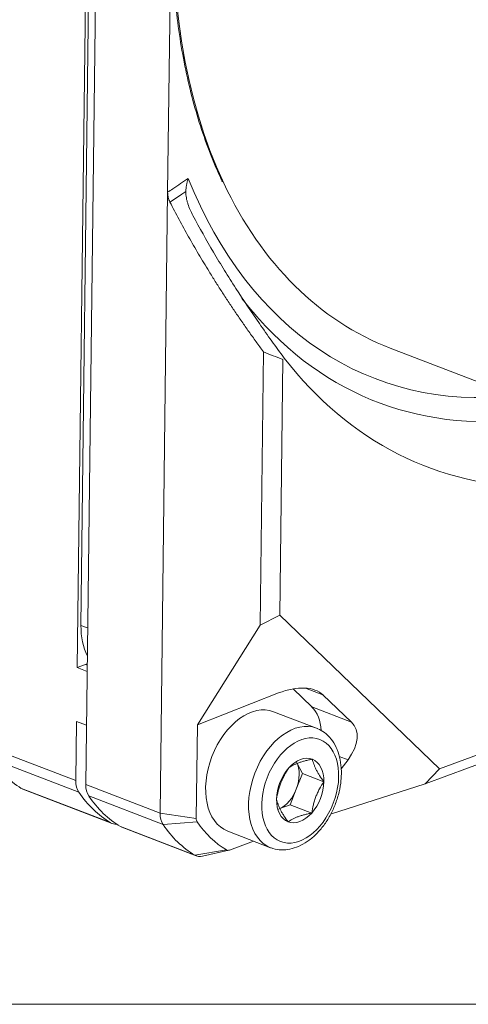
# Model space of a CAD drawing. Header units: millimetres. Extents: x 4 to 836, y 3 to 589.
# Tile 7 of 94: x 209 to 228, y 100 to 142. Entities that reach past the tile are written whole.
import ezdxf

# ---------------------------------------------------------------- set-up
doc = ezdxf.new("R2010")
doc.units = ezdxf.units.MM
doc.layers.add('1', color=7, linetype='Continuous', true_color=0xffffff)
doc.layers.add('2', color=7, linetype='Continuous', true_color=0xffffff)

msp = doc.modelspace()

# ---------------------------------------------------------------- linework, layer by layer
at = {"layer": '1', "color": 9, "linetype": 'Continuous', "lineweight": 18}
for p, q in [((212.916, 185.855), (211.98, 109.464)), ((211.614, 114.488), (212.43, 181.159)), ((215.503, 134.911), (215.785, 157.949)), ((215.176, 108.235), (215.503, 134.911)), ((219.476, 116.305), (219.62, 128.058)), ((220.453, 127.728), (220.319, 116.744)), ((220.319, 116.744), (219.476, 116.305)), ((220.319, 116.744), (227.193, 110.14)), ((216.783, 112.028), (219.476, 116.305)), ((211.966, 114.618), (211.614, 114.488)), ((212.04, 114.324), (211.614, 114.488)), ((221.706, 112.793), (220.895, 113.572)), ((216.783, 112.028), (220.273, 113.395)), ((222.182, 113.315), (223.407, 112.139)), ((211.554, 109.628), (211.585, 112.173)), ((212.011, 112.009), (211.585, 112.173)), ((216.783, 112.028), (216.734, 108.007)), ((227.193, 110.14), (231.357, 111.683)), ((231.021, 111.138), (226.571, 109.489)), ((223.258, 110.527), (222.966, 110.134)), ((226.571, 109.489), (227.193, 110.14)), ((209.277, 109.265), (213.112, 107.79)), ((226.571, 109.489), (222.51, 108.19)), ((213.538, 107.626), (216.734, 106.397)), ((217.004, 106.381), (218.132, 106.635)), ((218.155, 106.642), (219.198, 107.029))]:
    msp.add_line(p, q, dxfattribs=at)
at = {"layer": '1', "color": 251, "linetype": 'Continuous', "lineweight": 18}
for p, q in [((212.548, 179.451), (211.775, 116.299)), ((172.88, 100.016), (308.295, 100.016))]:
    msp.add_line(p, q, dxfattribs=at)
at = {"layer": '1', "color": 27, "linetype": 'Continuous', "lineweight": 18}
msp.add_line((225.076, 128.21), (238.077, 123.21), dxfattribs=at)
at = {"layer": '1', "color": 251, "linetype": 'Continuous', "lineweight": 13}
msp.add_line((212.063, 116.189), (211.775, 116.299), dxfattribs=at)
at = {"layer": '1', "color": 9, "linetype": 'Continuous', "lineweight": 13}
for p, q in [((212.043, 114.589), (211.966, 114.618)), ((222.182, 113.315), (221.431, 113.604)), ((221.706, 112.793), (223.407, 112.139)), ((207.719, 111.103), (211.554, 109.628)), ((211.683, 109.132), (207.848, 110.607)), ((223.258, 110.527), (222.883, 110.672)), ((209.211, 109.297), (213.046, 107.822)), ((211.98, 109.464), (215.176, 108.235)), ((215.305, 107.739), (212.109, 108.968)), ((215.176, 108.235), (216.734, 108.007)), ((213.472, 107.658), (216.668, 106.429)), ((215.305, 107.739), (216.773, 107.858)), ((216.668, 106.429), (218.031, 106.65))]:
    msp.add_line(p, q, dxfattribs=at)
at = {"layer": '1', "color": 27, "linetype": 'Continuous', "lineweight": 13}
msp.add_ellipse((234.768, 153.41), major_axis=(9.692, 25.201), ratio=0.648836, start_param=1.450378, end_param=2.586358, dxfattribs=at)
at = {"layer": '1', "color": 9, "linetype": 'Continuous', "lineweight": 13}
for centre, major_axis, start_param, end_param in [((234.649, 153.469), (10.218, 26.569), 2.530574, 3.462666), ((235.059, 153.311), (-10.544, -27.415), 5.98163, 6.686879)]:
    msp.add_ellipse(centre, major_axis=major_axis, ratio=0.648836, start_param=start_param, end_param=end_param, dxfattribs=at)
at = {"layer": '1', "color": 27, "linetype": 'Continuous', "lineweight": 18}
for centre, major_axis, start_param, end_param in [((234.768, 153.41), (9.692, 25.201), 2.586358, 3.141635), ((220.279, 109.56), (-0.449, -1.167), 0.590383, 1.566159)]:
    msp.add_ellipse(centre, major_axis=major_axis, ratio=0.648836, start_param=start_param, end_param=end_param, dxfattribs=at)
at = {"layer": '1', "color": 9, "linetype": 'Continuous', "lineweight": 18}
for centre, major_axis, ratio, start_param, end_param in [((235.059, 153.311), (-10.544, -27.415), 0.648836, 5.905522, 5.98163), ((237.845, 152.24), (-11.2, -29.122), 0.648836, 5.909379, 6.524573), ((211.96, 114.156), (-0.179, -0.467), 0.648836, 3.436666, 3.660554), ((220.351, 111.952), (1.956, 1.21), 0.578307, 0.147516, 1.264714), ((220.695, 111.114), (0.718, 1.867), 0.648836, 5.307921, 6.016748), ((221.575, 110.776), (1.956, 1.21), 0.578307, 5.313503, 6.430701), ((213.052, 117.455), (-3.249, -8.447), 0.648836, 5.862324, 6.171173), ((212.258, 109.888), (0.359, 0.933), 0.648836, 2.089757, 2.720731), ((209.636, 110.198), (-0.359, -0.933), 0.648836, 6.171173, 6.28319), ((212.684, 109.725), (-0.359, -0.933), 0.648836, 5.23135, 5.862324), ((216.887, 115.98), (3.249, 8.447), 0.648836, 2.720731, 3.02958), ((217.313, 115.816), (-3.249, -8.447), 0.648836, 5.862324, 6.171173), ((215.88, 108.495), (-0.359, -0.933), 0.648836, 5.23135, 5.862324), ((216.945, 108.086), (0.108, 0.281), 0.648836, 2.089757, 2.720731), ((213.471, 108.723), (0.359, 0.933), 0.648836, 3.02958, 3.441369), ((213.897, 108.56), (-0.359, -0.933), 0.648836, 6.171173, 6.28319), ((220.509, 114.587), (-3.249, -8.447), 0.648836, 5.862324, 6.171173), ((221.575, 114.178), (2.998, 7.794), 0.648836, 2.720731, 3.02958), ((218.158, 106.921), (0.108, 0.281), 0.648836, 3.02958, 3.660554), ((217.093, 107.33), (-0.359, -0.933), 0.648836, 6.171173, 6.692101)]:
    msp.add_ellipse(centre, major_axis=major_axis, ratio=ratio, start_param=start_param, end_param=end_param, dxfattribs=at)
at = {"layer": '1', "color": 251, "linetype": 'Continuous', "lineweight": 18}
msp.add_ellipse((213.887, 117.081), major_axis=(1.077, 2.8), ratio=0.648836, start_param=2.089757, end_param=2.620171, dxfattribs=at)
at = {"layer": '1', "color": 27, "linetype": 'Continuous', "lineweight": 18}
for points, knots in [([(219.506, 162.433), (219.344, 162.087), (218.967, 161.252), (218.412, 159.909), (217.858, 158.403), (217.364, 156.879), (216.931, 155.343), (216.56, 153.8), (216.254, 152.255), (216.014, 150.715), (215.839, 149.184), (215.731, 147.668), (215.691, 146.172), (215.718, 144.701), (215.812, 143.261), (215.973, 141.857), (216.201, 140.493), (216.495, 139.175), (216.852, 137.905), (217.278, 136.696), (217.617, 135.85), (217.83, 135.425), (217.861, 135.365)], [0, 0, 0, 0, 0.037943, 0.090879, 0.143816, 0.196753, 0.249691, 0.30263, 0.355571, 0.408516, 0.461463, 0.514413, 0.567368, 0.620326, 0.673288, 0.726253, 0.779221, 0.83219, 0.885159, 0.938123, 0.991079, 1, 1, 1, 1]), ([(222.972, 109.922), (222.973, 110.009), (222.966, 110.256), (222.906, 110.649), (222.76, 111.068), (222.54, 111.426), (222.267, 111.697), (222.057, 111.813), (221.953, 111.856)], [0, 0, 0, 0, 0.099975, 0.286999, 0.475126, 0.66193, 0.844255, 1, 1, 1, 1]), ([(221.724, 110.55), (221.671, 110.54), (221.618, 110.529), (221.514, 110.505), (221.463, 110.492), (221.365, 110.466), (221.317, 110.453), (221.224, 110.424), (221.18, 110.409), (221.094, 110.377), (221.053, 110.36), (220.993, 110.334), (220.974, 110.325), (220.936, 110.307), (220.918, 110.298), (220.83, 110.252), (220.766, 110.214), (220.708, 110.174)], [0, 0, 0, 0, 0.125, 0.125, 0.25, 0.25, 0.375, 0.375, 0.5, 0.5, 0.625, 0.625, 0.6875, 0.6875, 0.75, 0.75, 1, 1, 1, 1]), ([(221.724, 110.55), (221.74, 110.481), (221.761, 110.408), (221.802, 110.296), (221.817, 110.257), (221.851, 110.179), (221.87, 110.138), (221.902, 110.077), (221.913, 110.056), (221.936, 110.014), (221.947, 109.993), (221.984, 109.929), (222.01, 109.886), (222.093, 109.757), (222.153, 109.67), (222.218, 109.581)], [0, 0, 0, 0, 0.25, 0.25, 0.375, 0.375, 0.5, 0.5, 0.5625, 0.5625, 0.625, 0.625, 0.75, 0.75, 1, 1, 1, 1]), ([(220.186, 108.829), (220.204, 108.948), (220.227, 109.066), (220.272, 109.242), (220.288, 109.3), (220.325, 109.416), (220.345, 109.473), (220.378, 109.559), (220.39, 109.588), (220.414, 109.644), (220.426, 109.672), (220.465, 109.755), (220.492, 109.81), (220.578, 109.97), (220.641, 110.073), (220.708, 110.174)], [0, 0, 0, 0, 0.25, 0.25, 0.375, 0.375, 0.5, 0.5, 0.5625, 0.5625, 0.625, 0.625, 0.75, 0.75, 1, 1, 1, 1]), ([(222.972, 109.922), (222.97, 109.787), (222.949, 109.488), (222.854, 109.016), (222.688, 108.528), (222.462, 108.066), (222.183, 107.647), (221.862, 107.287), (221.51, 106.999), (221.141, 106.793), (220.765, 106.671), (220.392, 106.643), (220.116, 106.672), (219.981, 106.734), (219.956, 106.747)], [0, 0, 0, 0, 0.077116, 0.170107, 0.262894, 0.355647, 0.448457, 0.54112, 0.632765, 0.722342, 0.809387, 0.89476, 0.980333, 1, 1, 1, 1]), ([(222.218, 109.581), (222.151, 109.48), (222.088, 109.377), (222.003, 109.218), (221.975, 109.164), (221.924, 109.053), (221.9, 108.997), (221.867, 108.911), (221.856, 108.883), (221.836, 108.825), (221.826, 108.796), (221.799, 108.708), (221.782, 108.65), (221.737, 108.473), (221.714, 108.355), (221.696, 108.235)], [0, 0, 0, 0, 0.25, 0.25, 0.375, 0.375, 0.5, 0.5, 0.5625, 0.5625, 0.625, 0.625, 0.75, 0.75, 1, 1, 1, 1]), ([(220.68, 107.859), (220.615, 107.948), (220.555, 108.035), (220.473, 108.164), (220.447, 108.206), (220.398, 108.291), (220.375, 108.332), (220.344, 108.394), (220.333, 108.415), (220.314, 108.455), (220.305, 108.475), (220.279, 108.534), (220.264, 108.573), (220.223, 108.686), (220.202, 108.759), (220.186, 108.829)], [0, 0, 0, 0, 0.25, 0.25, 0.375, 0.375, 0.5, 0.5, 0.5625, 0.5625, 0.625, 0.625, 0.75, 0.75, 1, 1, 1, 1]), ([(221.696, 108.235), (221.642, 108.225), (221.59, 108.214), (221.486, 108.19), (221.435, 108.177), (221.336, 108.151), (221.288, 108.138), (221.196, 108.109), (221.151, 108.094), (221.065, 108.062), (221.024, 108.045), (220.965, 108.019), (220.946, 108.01), (220.908, 107.992), (220.89, 107.983), (220.801, 107.937), (220.738, 107.899), (220.68, 107.859)], [0, 0, 0, 0, 0.125, 0.125, 0.25, 0.25, 0.375, 0.375, 0.5, 0.5, 0.625, 0.625, 0.6875, 0.6875, 0.75, 0.75, 1, 1, 1, 1])]:
    msp.add_open_spline(points, degree=3, knots=knots, dxfattribs=at)
at = {"layer": '1', "color": 9, "linetype": 'Continuous', "lineweight": 13, "extrusion": (-1.36781e-10, 2.02369e-10, -1)}
msp.add_open_spline([(215.503, 134.911), (215.576, 134.96), (215.648, 135.01), (215.835, 135.136), (215.948, 135.212), (216.171, 135.363), (216.28, 135.437), (216.39, 135.511)], degree=3, knots=[0, 0, 0, 0, 0.245931, 0.245931, 0.630839, 0.630839, 1, 1, 1, 1], dxfattribs=at)
at = {"layer": '1', "color": 9, "linetype": 'Continuous', "lineweight": 18}
for points, knots in [([(216.284, 134.941), (216.286, 134.989), (216.29, 135.037), (216.3, 135.133), (216.315, 135.228), (216.336, 135.323), (216.354, 135.394), (216.361, 135.417), (216.371, 135.452), (216.375, 135.464), (216.382, 135.487), (216.386, 135.499), (216.39, 135.511)], [0, 0, 0, 0, 0.25, 0.25, 0.5, 0.75, 0.75, 0.875, 0.875, 0.9375, 0.9375, 1, 1, 1, 1]), ([(215.603, 134.488), (215.569, 134.556), (215.544, 134.625), (215.523, 134.715), (215.519, 134.733), (215.513, 134.768), (215.51, 134.786), (215.504, 134.84), (215.502, 134.876), (215.503, 134.911)], [0, 0, 0, 0, 0.5, 0.5, 0.625, 0.625, 0.75, 0.75, 1, 1, 1, 1]), ([(216.586, 133.917), (216.544, 133.996), (216.504, 134.076), (216.433, 134.24), (216.401, 134.324), (216.36, 134.452), (216.347, 134.496), (216.33, 134.562), (216.325, 134.584), (216.315, 134.628), (216.31, 134.65), (216.298, 134.717), (216.292, 134.761), (216.284, 134.851), (216.283, 134.896), (216.284, 134.941)], [0, 0, 0, 0, 0.25, 0.25, 0.5, 0.5, 0.625, 0.625, 0.6875, 0.6875, 0.75, 0.75, 0.875, 0.875, 1, 1, 1, 1]), ([(216.586, 133.917), (216.871, 133.384), (217.168, 132.857), (217.631, 132.074), (217.788, 131.814), (218.107, 131.297), (218.269, 131.04), (218.763, 130.273), (219.102, 129.768), (219.624, 129.017), (219.8, 128.769), (220.156, 128.273), (220.336, 128.027), (220.518, 127.782)], [0, 0, 0, 0, 0.25, 0.25, 0.375, 0.375, 0.5, 0.5, 0.75, 0.75, 0.875, 0.875, 1, 1, 1, 1])]:
    msp.add_open_spline(points, degree=3, knots=knots, dxfattribs=at)
at = {"layer": '1', "color": 9, "linetype": 'Continuous', "lineweight": 13}
msp.add_open_spline([(216.284, 134.941), (216.257, 134.923), (216.23, 134.904), (216.173, 134.867), (216.144, 134.847), (215.944, 134.714), (215.774, 134.601), (215.603, 134.488)], degree=3, knots=[0, 0, 0, 0, 0.119706, 0.119706, 0.250228, 0.250228, 1, 1, 1, 1], dxfattribs=at)
at = {"layer": '1', "color": 9, "linetype": 'Continuous', "lineweight": 18}
for points, degree in [([(219.62, 128.058), (217.217, 131.319), (215.603, 134.488)], 2), ([(219.62, 128.058), (219.896, 127.944), (220.174, 127.834), (220.453, 127.728)], 3)]:
    msp.add_open_spline(points, degree=degree, dxfattribs=at)
at = {"layer": '2', "color": 252, "linetype": 'Continuous', "lineweight": 18}
for p, q in [((221.905, 111.881), (220.058, 112.591)), ((221.078, 110.362), (221.295, 109.936)), ((221.295, 109.936), (221.034, 109.263)), ((222.218, 109.581), (221.295, 109.936)), ((221.034, 109.263), (220.772, 108.591)), ((220.772, 108.591), (220.33, 108.427)), ((221.696, 108.235), (220.772, 108.591)), ((218.084, 107.457), (219.931, 106.747))]:
    msp.add_line(p, q, dxfattribs=at)
for centre, major_axis, start_param, end_param in [((219.071, 110.024), (-0.987, -2.567), 3.141602, 6.283096), ((220.918, 109.314), (-0.987, -2.567), 3.116862, 3.141602), ((221.202, 109.205), (-0.518, -1.347), 3.136955, 4.184153), ((221.202, 109.205), (-0.518, -1.347), 2.089757, 3.136955), ((221.202, 109.205), (-0.518, -1.347), 4.184153, 5.23135), ((220.279, 109.56), (0.449, 1.167), 4.707751, 5.754949), ((221.202, 109.205), (-0.518, -1.347), 1.04256, 2.089757), ((221.202, 109.205), (-0.518, -1.347), 5.23135, 6.278548), ((220.279, 109.56), (-0.449, -1.167), 0.518961, 0.590383), ((221.202, 109.205), (-0.518, -1.347), 6.278548, 7.325745)]:
    msp.add_ellipse(centre, major_axis=major_axis, ratio=0.648836, start_param=start_param, end_param=end_param, dxfattribs=at)
at = {"layer": '2', "color": 252, "linetype": 'Continuous', "lineweight": 13}
for start_param, end_param in [(3.141602, 6.283185), (0, 0.011201)]:
    msp.add_ellipse((220.918, 109.314), major_axis=(-0.987, -2.567), ratio=0.648836, start_param=start_param, end_param=end_param, dxfattribs=at)
msp.add_ellipse((221.202, 109.205), major_axis=(0.844, 2.193), ratio=0.648836, dxfattribs=at)
at = {"layer": '2', "color": 252, "linetype": 'Continuous', "lineweight": 18}
for points, knots in [([(222.972, 109.922), (222.973, 110.009), (222.966, 110.256), (222.906, 110.649), (222.76, 111.068), (222.54, 111.426), (222.267, 111.697), (222.057, 111.813), (221.953, 111.856)], [0, 0, 0, 0, 0.099975, 0.286999, 0.475126, 0.66193, 0.844255, 1, 1, 1, 1]), ([(221.724, 110.55), (221.671, 110.54), (221.618, 110.529), (221.514, 110.505), (221.463, 110.492), (221.365, 110.466), (221.317, 110.453), (221.224, 110.424), (221.18, 110.409), (221.094, 110.377), (221.053, 110.36), (220.993, 110.334), (220.974, 110.325), (220.936, 110.307), (220.918, 110.298), (220.83, 110.252), (220.766, 110.214), (220.708, 110.174)], [0, 0, 0, 0, 0.125, 0.125, 0.25, 0.25, 0.375, 0.375, 0.5, 0.5, 0.625, 0.625, 0.6875, 0.6875, 0.75, 0.75, 1, 1, 1, 1]), ([(221.724, 110.55), (221.74, 110.481), (221.761, 110.408), (221.802, 110.296), (221.817, 110.257), (221.851, 110.179), (221.87, 110.138), (221.902, 110.077), (221.913, 110.056), (221.936, 110.014), (221.947, 109.993), (221.984, 109.929), (222.01, 109.886), (222.093, 109.757), (222.153, 109.67), (222.218, 109.581)], [0, 0, 0, 0, 0.25, 0.25, 0.375, 0.375, 0.5, 0.5, 0.5625, 0.5625, 0.625, 0.625, 0.75, 0.75, 1, 1, 1, 1]), ([(220.186, 108.829), (220.204, 108.948), (220.227, 109.066), (220.272, 109.242), (220.288, 109.3), (220.325, 109.416), (220.345, 109.473), (220.378, 109.559), (220.39, 109.588), (220.414, 109.644), (220.426, 109.672), (220.465, 109.755), (220.492, 109.81), (220.578, 109.97), (220.641, 110.073), (220.708, 110.174)], [0, 0, 0, 0, 0.25, 0.25, 0.375, 0.375, 0.5, 0.5, 0.5625, 0.5625, 0.625, 0.625, 0.75, 0.75, 1, 1, 1, 1]), ([(222.972, 109.922), (222.97, 109.787), (222.949, 109.488), (222.854, 109.016), (222.688, 108.528), (222.462, 108.066), (222.183, 107.647), (221.862, 107.287), (221.51, 106.999), (221.141, 106.793), (220.765, 106.671), (220.392, 106.643), (220.116, 106.672), (219.981, 106.734), (219.956, 106.747)], [0, 0, 0, 0, 0.077116, 0.170107, 0.262894, 0.355647, 0.448457, 0.54112, 0.632765, 0.722342, 0.809387, 0.89476, 0.980333, 1, 1, 1, 1]), ([(222.218, 109.581), (222.151, 109.48), (222.088, 109.377), (222.003, 109.218), (221.975, 109.164), (221.924, 109.053), (221.9, 108.997), (221.867, 108.911), (221.856, 108.883), (221.836, 108.825), (221.826, 108.796), (221.799, 108.708), (221.782, 108.65), (221.737, 108.473), (221.714, 108.355), (221.696, 108.235)], [0, 0, 0, 0, 0.25, 0.25, 0.375, 0.375, 0.5, 0.5, 0.5625, 0.5625, 0.625, 0.625, 0.75, 0.75, 1, 1, 1, 1]), ([(220.68, 107.859), (220.615, 107.948), (220.555, 108.035), (220.473, 108.164), (220.447, 108.206), (220.398, 108.291), (220.375, 108.332), (220.344, 108.394), (220.333, 108.415), (220.314, 108.455), (220.305, 108.475), (220.279, 108.534), (220.264, 108.573), (220.223, 108.686), (220.202, 108.759), (220.186, 108.829)], [0, 0, 0, 0, 0.25, 0.25, 0.375, 0.375, 0.5, 0.5, 0.5625, 0.5625, 0.625, 0.625, 0.75, 0.75, 1, 1, 1, 1]), ([(221.696, 108.235), (221.642, 108.225), (221.59, 108.214), (221.486, 108.19), (221.435, 108.177), (221.336, 108.151), (221.288, 108.138), (221.196, 108.109), (221.151, 108.094), (221.065, 108.062), (221.024, 108.045), (220.965, 108.019), (220.946, 108.01), (220.908, 107.992), (220.89, 107.983), (220.801, 107.937), (220.738, 107.899), (220.68, 107.859)], [0, 0, 0, 0, 0.125, 0.125, 0.25, 0.25, 0.375, 0.375, 0.5, 0.5, 0.625, 0.625, 0.6875, 0.6875, 0.75, 0.75, 1, 1, 1, 1])]:
    msp.add_open_spline(points, degree=3, knots=knots, dxfattribs=at)

doc.saveas('drawing.dxf')
